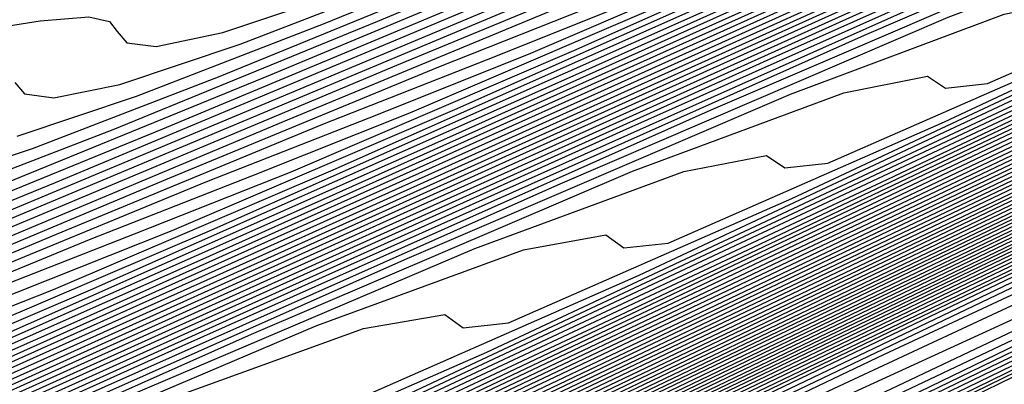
# Model space of a CAD drawing. Extents: x 3249832 to 3255657, y 13789405 to 13793316.
# Tile 236 of 256: x 3254682.1 to 3254686.75, y 13790573.72 to 13790575.44. Entities that reach past the tile are written whole.
import ezdxf

# ---------------------------------------------------------------- set-up
doc = ezdxf.new("R2010")
doc.units = 0
doc.header["$LTSCALE"] = 100
doc.header["$MEASUREMENT"] = 0
for name, color, linetype in [('GRATIO_CON', 10, 'CONTINUOUS'), ('GRATIO_ICON', 7, 'CONTINUOUS'), ('TARGETS_EAST', 7, 'CONTINUOUS')]:
    doc.layers.add(name, color=color, linetype=linetype)

# ---------------------------------------------------------------- blocks, each defined once
blk = doc.blocks.new('Gratio_032316_contours')
at = {"layer": 'GRATIO_CON', "color": 1, "linetype": 'Continuous', "flags": 128}
for points in [[(3254649.243, 13790555.9373), (3254653.7649, 13790558.1083), (3254658.2152, 13790560.2292), (3254661.7338, 13790561.8681), (3254664.0145, 13790562.8708), (3254666.9661, 13790564.196), (3254673.0512, 13790567.0806), (3254683.6989, 13790572.2469), (3254696.2032, 13790578.3589)], [(3254650.5851, 13790556.5992), (3254655.3599, 13790558.8918), (3254660.0582, 13790561.133), (3254663.771, 13790562.8677), (3254666.1434, 13790563.9186), (3254669.0375, 13790565.2203), (3254674.8696, 13790567.985), (3254685.0569, 13790572.928), (3254697.0206, 13790578.7757)], [(3254648.7569, 13790555.7589), (3254653.2692, 13790557.9229), (3254658.5498, 13790560.4589), (3254663.7442, 13790562.9405), (3254667.8453, 13790564.8668), (3254670.4012, 13790566.0143), (3254673.1803, 13790567.2689), (3254678.5063, 13790569.7939), (3254687.7729, 13790574.2901), (3254698.6554, 13790579.6094)], [(3254649.8828, 13790556.3169), (3254654.6113, 13790558.5847), (3254660.1448, 13790561.2425), (3254665.5872, 13790563.8443), (3254669.8825, 13790565.8664), (3254672.5301, 13790567.0622), (3254675.2518, 13790568.2932), (3254680.3247, 13790570.6983), (3254689.131, 13790574.9712), (3254699.4729, 13790580.0262)], [(3254651.0087, 13790556.875), (3254655.9534, 13790559.2466), (3254661.7398, 13790562.026), (3254667.4302, 13790564.748), (3254671.9197, 13790566.866), (3254674.6591, 13790568.11), (3254677.3232, 13790569.3176), (3254682.143, 13790571.6027), (3254690.489, 13790575.6522), (3254700.2903, 13790580.443)], [(3254652.1346, 13790557.4331), (3254657.2955, 13790559.9084), (3254663.3348, 13790562.8096), (3254669.2733, 13790565.6518), (3254673.9569, 13790567.8656), (3254676.788, 13790569.1579), (3254679.3946, 13790570.3419), (3254683.9614, 13790572.5071), (3254691.847, 13790576.3333), (3254701.1077, 13790580.8598)], [(3254650.0485, 13790556.4841), (3254654.3864, 13790558.5492), (3254659.9797, 13790561.2321), (3254666.5247, 13790564.3767), (3254672.9593, 13790567.4593), (3254678.0312, 13790569.8647), (3254681.0458, 13790571.2536), (3254683.5375, 13790572.3905), (3254687.5981, 13790574.316), (3254694.5631, 13790577.6954)], [(3254651.0069, 13790556.9616), (3254655.5123, 13790559.1072), (3254661.3217, 13790561.894), (3254668.1197, 13790565.1602), (3254674.8023, 13790568.3631), (3254680.0684, 13790570.8643), (3254683.1747, 13790572.3015), (3254685.6089, 13790573.4148), (3254689.4165, 13790575.2204), (3254695.9211, 13790578.3765), (3254703.5599, 13790582.1103), (3254710.0485, 13790585.2913), (3254713.674, 13790587.0708), (3254715.0098, 13790587.728), (3254715.2012, 13790587.8237), (3254715.5767, 13790588.0145), (3254718.1988, 13790589.3384), (3254725.3135, 13790592.9288), (3254738.0825, 13790599.3724), (3254753.3307, 13790607.0675), (3254766.7985, 13790613.8657), (3254775.2332, 13790618.1281)], [(3254651.9652, 13790557.4392), (3254656.6382, 13790559.6653), (3254662.6638, 13790562.5558), (3254669.7147, 13790565.9438), (3254676.6453, 13790569.2668), (3254682.1055, 13790571.8639), (3254685.3036, 13790573.3493), (3254687.6804, 13790574.4392), (3254691.2349, 13790576.1249), (3254697.2791, 13790579.0576), (3254704.3773, 13790582.5271), (3254710.4067, 13790585.483), (3254713.7756, 13790587.1366), (3254715.0169, 13790587.7472), (3254715.1948, 13790587.8363), (3254715.5637, 13790588.0238), (3254718.1399, 13790589.3246), (3254725.1298, 13790592.8522), (3254737.6771, 13790599.1838), (3254752.6727, 13790606.7516), (3254765.9448, 13790613.4511), (3254774.3039, 13790617.6754)], [(3254652.9236, 13790557.9168), (3254657.7641, 13790560.2233), (3254664.0059, 13790563.2177), (3254671.3097, 13790566.7274), (3254678.4883, 13790570.1706), (3254684.1427, 13790572.8635), (3254687.4325, 13790574.3972), (3254689.7518, 13790575.4635), (3254693.0532, 13790577.0293), (3254698.6371, 13790579.7386), (3254705.1948, 13790582.9439), (3254710.7649, 13790585.6747), (3254713.8772, 13790587.2023), (3254715.024, 13790587.7665), (3254715.1884, 13790587.8489), (3254715.5508, 13790588.0331), (3254718.0809, 13790589.3107), (3254724.9462, 13790592.7755), (3254737.2717, 13790598.9953), (3254752.0148, 13790606.4357), (3254765.0911, 13790613.0365), (3254773.3746, 13790617.2228)], [(3254651.3, 13790557.2133), (3254654.8403, 13790558.872), (3254660.0158, 13790561.3394), (3254666.6901, 13790564.5414), (3254674.4997, 13790568.2945), (3254682.1743, 13790571.9781), (3254688.2171, 13790574.8626), (3254691.6904, 13790576.4929), (3254693.8947, 13790577.5121), (3254696.69, 13790578.8381), (3254701.3532, 13790581.1008), (3254706.8296, 13790583.7776), (3254711.4814, 13790586.0581), (3254714.0805, 13790587.3339), (3254715.0382, 13790587.8051), (3254715.1756, 13790587.8741), (3254715.5248, 13790588.0517), (3254717.9631, 13790589.2831), (3254724.5788, 13790592.6221), (3254736.4608, 13790598.6182), (3254750.699, 13790605.8039), (3254763.3837, 13790612.2073), (3254771.5159, 13790616.3175)], [(3254652.1439, 13790557.6356), (3254655.7986, 13790559.3495), (3254661.1417, 13790561.8975), (3254668.0321, 13790565.2032), (3254676.0946, 13790569.078), (3254684.0173, 13790572.8819), (3254690.2542, 13790575.8622), (3254693.8193, 13790577.5407), (3254695.9661, 13790578.5364), (3254698.5083, 13790579.7426), (3254702.7112, 13790581.7819), (3254707.647, 13790584.1944), (3254711.8396, 13790586.2498), (3254714.1821, 13790587.3996), (3254715.0454, 13790587.8244), (3254715.1692, 13790587.8867), (3254715.5119, 13790588.061), (3254717.9042, 13790589.2693), (3254724.3952, 13790592.5454), (3254736.0554, 13790598.4297), (3254750.0411, 13790605.488), (3254762.53, 13790611.7927), (3254770.5866, 13790615.8649), (3254774.8217, 13790618.021)], [(3254652.9879, 13790558.058), (3254656.757, 13790559.8271), (3254662.2676, 13790562.4555), (3254669.3742, 13790565.8651), (3254677.6896, 13790569.8616), (3254685.8603, 13790573.7856), (3254692.2914, 13790576.8618), (3254695.9482, 13790578.5886)], [(3254651.7584, 13790557.5564), (3254653.8319, 13790558.4804), (3254657.7153, 13790560.3047), (3254663.3935, 13790563.0136), (3254670.7163, 13790566.527), (3254679.2846, 13790570.6451), (3254687.7034, 13790574.6894), (3254694.3286, 13790577.8614)], [(3254652.4935, 13790558.0528), (3254653.3251, 13790558.3415), (3254655.5198, 13790559.3252), (3254659.632, 13790561.2599), (3254665.6453, 13790564.1297), (3254673.4005, 13790567.8507), (3254682.4746, 13790572.2122), (3254691.3894, 13790576.4969), (3254698.4029, 13790579.8606)], [(3254652.9639, 13790558.6646), (3254653.0867, 13790558.5122), (3254653.2547, 13790558.4334), (3254654.1084, 13790558.7341), (3254656.3637, 13790559.7476), (3254660.5904, 13790561.7374), (3254666.7712, 13790564.6877), (3254674.7426, 13790568.5125), (3254684.0695, 13790572.9958), (3254693.2324, 13790577.4007)], [(3254652.3082, 13790558.7882), (3254653.2996, 13790559.0627), (3254653.7222, 13790559.0393), (3254653.8454, 13790558.8897), (3254654.016, 13790558.814), (3254654.8917, 13790559.1266), (3254657.2077, 13790560.1699), (3254661.5487, 13790562.215), (3254667.8971, 13790565.2458), (3254676.0846, 13790569.1744), (3254685.6645, 13790573.7793), (3254695.0754, 13790578.3044)], [(3254653.0352, 13790559.1439), (3254654.05, 13790559.4312), (3254654.4805, 13790559.414), (3254654.6041, 13790559.2671), (3254654.7773, 13790559.1947), (3254655.675, 13790559.5191), (3254658.0517, 13790560.5923), (3254662.5071, 13790562.6926), (3254669.023, 13790565.8038), (3254677.4267, 13790569.8362), (3254687.2595, 13790574.5629), (3254696.9184, 13790579.2082)], [(3254652.6703, 13790559.1274), (3254654.4892, 13790559.8553), (3254655.5508, 13790560.1681), (3254655.9972, 13790560.1635), (3254656.1214, 13790560.022), (3254656.2998, 13790559.956), (3254657.2417, 13790560.3042), (3254659.7396, 13790561.4371), (3254664.4238, 13790563.6478), (3254671.2748, 13790566.9199), (3254680.1109, 13790571.1599), (3254690.4495, 13790576.13), (3254700.6044, 13790581.0157)], [(3254651.1891, 13790558.53), (3254653.3543, 13790559.4624), (3254655.2162, 13790560.211), (3254656.3012, 13790560.5366), (3254656.7555, 13790560.5382), (3254656.8801, 13790560.3994), (3254657.0611, 13790560.3366), (3254658.025, 13790560.6967), (3254660.5836, 13790561.8595), (3254665.3703, 13790564.1197), (3254672.3062, 13790567.4325), (3254681.1343, 13790571.6684), (3254691.3246, 13790576.5671), (3254701.2561, 13790581.3455)], [(3254651.8222, 13790558.8415), (3254654.0383, 13790559.7975), (3254655.9432, 13790560.5667), (3254657.0517, 13790560.905), (3254657.5139, 13790560.9129), (3254657.6388, 13790560.7769), (3254657.8223, 13790560.7173), (3254658.8083, 13790561.0893), (3254661.4275, 13790562.2819), (3254666.3151, 13790564.5907), (3254673.3236, 13790567.9384), (3254682.1101, 13790572.154), (3254692.0922, 13790576.9523), (3254701.7295, 13790581.5891)], [(3254652.4553, 13790559.153), (3254654.7223, 13790560.1326), (3254656.6702, 13790560.9224), (3254657.8021, 13790561.2735), (3254658.2722, 13790561.2876), (3254658.3974, 13790561.1543), (3254658.5836, 13790561.0979), (3254659.5916, 13790561.4818), (3254662.2715, 13790562.7043), (3254667.2599, 13790565.0618), (3254674.341, 13790568.4442), (3254683.086, 13790572.6396), (3254692.8597, 13790577.3375)], [(3254651.9883, 13790558.9968), (3254653.3923, 13790559.619), (3254654.9589, 13790560.3252), (3254656.5106, 13790561.0221), (3254657.887, 13790561.6126), (3254658.9323, 13790561.9989), (3254659.5424, 13790562.1186), (3254659.8188, 13790562.0506), (3254659.9148, 13790561.9092), (3254660.1061, 13790561.8592), (3254661.1583, 13790562.2669), (3254663.9594, 13790563.549), (3254669.1494, 13790566.0039), (3254676.3757, 13790569.4558), (3254685.0376, 13790573.6106), (3254694.3948, 13790578.1075)], [(3254652.5838, 13790559.2912), (3254654.0181, 13790559.9272), (3254655.6188, 13790560.6489), (3254657.2041, 13790561.3611), (3254658.61, 13790561.9653), (3254659.6769, 13790562.3626), (3254660.298, 13790562.4894), (3254660.5778, 13790562.4256), (3254660.6735, 13790562.2866), (3254660.8674, 13790562.2398), (3254661.9416, 13790562.6594), (3254664.8034, 13790563.9714), (3254670.0942, 13790566.4749), (3254677.3931, 13790569.9616), (3254686.0134, 13790574.0961), (3254695.1623, 13790578.4926)], [(3254652.0749, 13790559.1191), (3254653.1793, 13790559.5856), (3254654.644, 13790560.2355), (3254656.2787, 13790560.9726), (3254657.8977, 13790561.7), (3254659.3331, 13790562.3181), (3254660.4215, 13790562.7262), (3254661.0536, 13790562.8602), (3254661.3368, 13790562.8006), (3254661.4322, 13790562.6641), (3254661.6286, 13790562.6205), (3254662.7249, 13790563.052), (3254665.6473, 13790564.3938), (3254671.039, 13790566.946), (3254678.4105, 13790570.4674), (3254686.9892, 13790574.5817), (3254695.9299, 13790578.8778)], [(3254652.6477, 13790559.403), (3254653.7747, 13790559.8801), (3254655.2698, 13790560.5438), (3254656.9386, 13790561.2962), (3254658.5913, 13790562.039), (3254660.0561, 13790562.6708), (3254661.166, 13790563.0899), (3254661.8093, 13790563.231), (3254662.0957, 13790563.1756), (3254662.1908, 13790563.0415), (3254662.3899, 13790563.0011), (3254663.5082, 13790563.4445), (3254666.4913, 13790564.8162), (3254671.9838, 13790567.417), (3254679.4278, 13790570.9732), (3254687.965, 13790575.0672), (3254696.6974, 13790579.2629)], [(3254652.7465, 13790559.6241), (3254653.1242, 13790559.7253), (3254653.7934, 13790559.9708), (3254654.9657, 13790560.4689), (3254656.5215, 13790561.1603), (3254658.2584, 13790561.9436), (3254659.9784, 13790562.7168), (3254661.5022, 13790563.3762), (3254662.6552, 13790563.8172), (3254663.3205, 13790563.9727), (3254663.6137, 13790563.9256), (3254663.7082, 13790563.7964), (3254663.9124, 13790563.7624), (3254665.0749, 13790564.2296), (3254668.1792, 13790565.661), (3254673.8733, 13790568.3591), (3254681.4626, 13790571.9848), (3254689.9166, 13790576.0383), (3254698.2325, 13790580.0332)], [(3254652.9121, 13790559.7876), (3254653.3001, 13790559.8983), (3254653.6845, 13790560.0031), (3254654.3662, 13790560.2547), (3254655.5611, 13790560.7633), (3254657.1474, 13790561.4685), (3254658.9183, 13790562.2672), (3254660.672, 13790563.0558), (3254662.2253, 13790563.7289), (3254663.3997, 13790564.1808), (3254664.0761, 13790564.3435), (3254664.3727, 13790564.3007), (3254664.4669, 13790564.1738), (3254664.6737, 13790564.143), (3254665.8582, 13790564.6221), (3254669.0232, 13790566.0833), (3254674.8181, 13790568.8302), (3254682.4799, 13790572.4906), (3254690.8924, 13790576.5238), (3254699.0001, 13790580.4183)], [(3254652.8332, 13790559.8228), (3254653.4588, 13790560.0583), (3254653.8537, 13790560.1725), (3254654.2448, 13790560.2808), (3254654.939, 13790560.5386), (3254656.1566, 13790561.0578), (3254657.7733, 13790561.7768), (3254659.5782, 13790562.5909), (3254661.3656, 13790563.3947), (3254662.9483, 13790564.0816), (3254664.1443, 13790564.5444), (3254664.8318, 13790564.7143), (3254665.1317, 13790564.6757), (3254665.2256, 13790564.5513), (3254665.4349, 13790564.5237), (3254666.6415, 13790565.0146), (3254669.8671, 13790566.5057), (3254675.7629, 13790569.3012), (3254683.4973, 13790572.9964), (3254691.8683, 13790577.0094), (3254699.7676, 13790580.8035)], [(3254652.5888, 13790559.7695), (3254653.3685, 13790560.0884), (3254654.0056, 13790560.3291), (3254654.4073, 13790560.4467), (3254654.8052, 13790560.5586), (3254655.5118, 13790560.8225), (3254656.7521, 13790561.3522), (3254658.3991, 13790562.0851), (3254660.2381, 13790562.9145), (3254662.0592, 13790563.7337), (3254663.6714, 13790564.4344), (3254664.8888, 13790564.9081), (3254665.5874, 13790565.0851), (3254665.8907, 13790565.0507), (3254665.9842, 13790564.9287), (3254666.1962, 13790564.9043), (3254667.4249, 13790565.4072), (3254670.7111, 13790566.9281), (3254676.7077, 13790569.7723), (3254684.5147, 13790573.5023), (3254692.8441, 13790577.4949)], [(3254652.8549, 13790559.9647), (3254653.6307, 13790560.2883), (3254654.439, 13790560.6196), (3254655.0991, 13790560.8706), (3254655.5146, 13790560.9951), (3254655.9258, 13790561.1141), (3254656.6575, 13790561.3903), (3254657.943, 13790561.941), (3254659.6508, 13790562.7016), (3254661.5579, 13790563.5619), (3254663.4463, 13790564.4116), (3254665.1175, 13790565.1398), (3254666.378, 13790565.6354), (3254667.0986, 13790565.8267), (3254667.4086, 13790565.8007), (3254667.5016, 13790565.6836), (3254667.7187, 13790565.6656), (3254668.9915, 13790566.1922), (3254672.399, 13790567.7729), (3254678.5972, 13790570.7144), (3254686.5494, 13790574.5139), (3254694.7957, 13790578.466)], [(3254652.7524, 13790559.9713), (3254653.3621, 13790560.2183), (3254654.1517, 13790560.5478), (3254654.9743, 13790560.8852), (3254655.6459, 13790561.1413), (3254656.0682, 13790561.2693), (3254656.4861, 13790561.3919), (3254657.2303, 13790561.6742), (3254658.5385, 13790562.2355), (3254660.2767, 13790563.0099), (3254662.2178, 13790563.8855), (3254664.1399, 13790564.7505), (3254665.8406, 13790565.4925), (3254667.1225, 13790565.999), (3254667.8543, 13790566.1976), (3254668.1676, 13790566.1757), (3254668.2603, 13790566.061), (3254668.48, 13790566.0462), (3254669.7748, 13790566.5848), (3254673.243, 13790568.1953), (3254679.542, 13790571.1854), (3254687.5668, 13790575.0197), (3254695.7715, 13790578.9516)], [(3254652.8106, 13790560.0679), (3254653.2489, 13790560.2205), (3254653.8692, 13790560.4719), (3254654.6727, 13790560.8072), (3254655.5096, 13790561.1508), (3254656.1927, 13790561.4121), (3254656.6218, 13790561.5435), (3254657.0464, 13790561.6696), (3254657.8031, 13790561.9582), (3254659.134, 13790562.5299), (3254660.9026, 13790563.3181), (3254662.8778, 13790564.2092), (3254664.8335, 13790565.0895), (3254666.5636, 13790565.8452), (3254667.8671, 13790566.3627), (3254668.6099, 13790566.5684), (3254668.9266, 13790566.5507), (3254669.0189, 13790566.4385), (3254669.2412, 13790566.4269), (3254670.5581, 13790566.9773), (3254674.087, 13790568.6176), (3254680.4868, 13790571.6565), (3254688.5842, 13790575.5255), (3254696.7473, 13790579.4371)], [(3254665.5271, 13790565.4284), (3254667.2867, 13790566.198), (3254668.6116, 13790566.7263), (3254669.3655, 13790566.9392), (3254669.6856, 13790566.9257), (3254669.7776, 13790566.8159), (3254670.0025, 13790566.8075), (3254671.3415, 13790567.3699), (3254674.9309, 13790569.04), (3254681.4316, 13790572.1275), (3254689.6015, 13790576.0313), (3254697.7231, 13790579.9226)], [(3254664.8575, 13790565.1802), (3254666.9142, 13790566.1063), (3254668.7328, 13790566.9034), (3254670.1008, 13790567.4536), (3254670.8768, 13790567.6808), (3254671.2035, 13790567.6758), (3254671.295, 13790567.5708), (3254671.525, 13790567.5688), (3254672.9081, 13790568.1549), (3254676.6188, 13790569.8848), (3254683.3212, 13790573.0696), (3254691.6363, 13790577.0429), (3254699.6748, 13790580.8937)], [(3254665.5174, 13790565.5038), (3254667.6078, 13790566.4453), (3254669.4558, 13790567.2561), (3254670.8453, 13790567.8172), (3254671.6324, 13790568.0516), (3254671.9625, 13790568.0508), (3254672.0537, 13790567.9482), (3254672.2863, 13790567.9495), (3254673.6914, 13790568.5475), (3254677.4628, 13790570.3072), (3254684.2659, 13790573.5407), (3254692.6536, 13790577.5487), (3254700.6506, 13790581.3793)], [(3254666.1773, 13790565.8275), (3254668.3014, 13790566.7842), (3254670.1789, 13790567.6088), (3254671.5899, 13790568.1809), (3254672.388, 13790568.4225), (3254672.7215, 13790568.4258), (3254672.8123, 13790568.3257), (3254673.0475, 13790568.3301), (3254674.4748, 13790568.94), (3254678.3068, 13790570.7296), (3254685.2107, 13790574.0117), (3254693.671, 13790578.0546)], [(3254664.6577, 13790565.1677), (3254666.8372, 13790566.1512), (3254668.9949, 13790567.1232), (3254670.9019, 13790567.9615), (3254672.3344, 13790568.5445), (3254673.1436, 13790568.7933), (3254673.4805, 13790568.8008), (3254673.571, 13790568.7031), (3254673.8088, 13790568.7107), (3254675.2581, 13790569.3325), (3254679.1507, 13790571.152), (3254686.1555, 13790574.4828), (3254694.6884, 13790578.5604)], [(3254665.9094, 13790565.7842), (3254668.157, 13790566.7985), (3254670.3821, 13790567.8011), (3254672.3481, 13790568.667), (3254673.8236, 13790569.2718), (3254674.6549, 13790569.5349), (3254674.9985, 13790569.5508), (3254675.0884, 13790569.458), (3254675.3313, 13790569.472), (3254676.8247, 13790570.1176), (3254680.8387, 13790571.9967), (3254688.0451, 13790575.4249), (3254696.7231, 13790579.572)], [(3254664.4932, 13790565.1797), (3254666.5353, 13790566.0925), (3254668.8169, 13790567.1222), (3254671.0757, 13790568.14), (3254673.0711, 13790569.0197), (3254674.5681, 13790569.6354), (3254675.4105, 13790569.9057), (3254675.7574, 13790569.9258), (3254675.8471, 13790569.8354), (3254676.0926, 13790569.8527), (3254677.608, 13790570.5102), (3254681.6826, 13790572.4191), (3254688.9898, 13790575.8959), (3254697.7405, 13790580.0778)], [(3254665.0887, 13790565.4742), (3254667.1611, 13790566.4007), (3254669.4768, 13790567.4458), (3254671.7692, 13790568.479), (3254673.7942, 13790569.3724), (3254675.3127, 13790569.9991), (3254676.1661, 13790570.2765), (3254676.5164, 13790570.3009), (3254676.6057, 13790570.2129), (3254676.8538, 13790570.2333), (3254678.3914, 13790570.9027), (3254682.5266, 13790572.8415), (3254689.9346, 13790576.367), (3254698.7579, 13790580.5836)], [(3254665.6841, 13790565.7686), (3254667.787, 13790566.709), (3254670.1367, 13790567.7695), (3254672.4628, 13790568.8179), (3254674.5172, 13790569.7251), (3254676.0572, 13790570.3627), (3254676.9217, 13790570.6473), (3254677.2754, 13790570.6759), (3254677.3644, 13790570.5903), (3254677.6151, 13790570.614), (3254679.1747, 13790571.2952), (3254683.3706, 13790573.2639), (3254690.8794, 13790576.838), (3254699.7752, 13790581.0894)], [(3254665.2498, 13790565.649), (3254666.8751, 13790566.3574), (3254669.0387, 13790567.3255), (3254671.4565, 13790568.4168), (3254673.85, 13790569.4958), (3254675.9633, 13790570.4306), (3254677.5464, 13790571.09), (3254678.433, 13790571.389), (3254678.7934, 13790571.4259), (3254678.8818, 13790571.3452), (3254679.133, 13790571.373), (3254680.704, 13790572.0624), (3254684.9324, 13790574.0481), (3254692.4887, 13790577.6457), (3254701.3754, 13790581.893)], [(3254665.8226, 13790565.9329), (3254667.4706, 13790566.6519), (3254669.6646, 13790567.6338), (3254672.1164, 13790568.7405), (3254674.5435, 13790569.8348), (3254676.6864, 13790570.7833), (3254678.2909, 13790571.4537), (3254679.1886, 13790571.7598), (3254679.5524, 13790571.8009), (3254679.6404, 13790571.7226), (3254679.8863, 13790571.7498), (3254681.4239, 13790572.4246), (3254685.5623, 13790574.3682), (3254692.9579, 13790577.8894)], [(3254665.4511, 13790565.8359), (3254666.3954, 13790566.2168), (3254668.066, 13790566.9463), (3254670.2904, 13790567.942), (3254672.7763, 13790569.0641), (3254675.2371, 13790570.1737), (3254677.4094, 13790571.136), (3254679.0355, 13790571.8173), (3254679.9442, 13790572.1306), (3254680.3113, 13790572.1759), (3254680.3991, 13790572.1001), (3254680.6396, 13790572.1267), (3254682.1438, 13790572.7868), (3254686.1924, 13790574.6882), (3254693.4274, 13790578.1329)], [(3254666.0114, 13790566.1137), (3254666.9682, 13790566.5007), (3254668.6615, 13790567.2407), (3254670.9163, 13790568.2503), (3254673.4362, 13790569.3878), (3254675.9307, 13790570.5127), (3254678.1325, 13790571.4887), (3254679.78, 13790572.1809), (3254680.6999, 13790572.5014), (3254681.0703, 13790572.5509), (3254681.1578, 13790572.4775), (3254681.393, 13790572.5035), (3254682.8638, 13790573.149), (3254686.8224, 13790575.0082), (3254693.8968, 13790578.3764)], [(3254666.0345, 13790566.2856), (3254666.5871, 13790566.479), (3254667.132, 13790566.6692), (3254668.1139, 13790567.0685), (3254669.8524, 13790567.8296), (3254672.168, 13790568.8668), (3254674.756, 13790570.0351), (3254677.3179, 13790571.1905), (3254679.5786, 13790572.1942), (3254681.2692, 13790572.9082), (3254682.2111, 13790573.243), (3254682.5883, 13790573.301), (3254682.6752, 13790573.2324), (3254682.8996, 13790573.2572), (3254684.3036, 13790573.8734), (3254688.0825, 13790575.6481), (3254694.8356, 13790578.8633)], [(3254665.6802, 13790566.197), (3254666.5812, 13790566.5564), (3254667.1407, 13790566.7532), (3254667.6923, 13790566.947), (3254668.6867, 13790567.3524), (3254670.4479, 13790568.124), (3254672.7938, 13790569.1751), (3254675.4159, 13790570.3588), (3254678.0114, 13790571.5295), (3254680.3016, 13790572.5469), (3254682.0137, 13790573.2719), (3254682.9667, 13790573.6139), (3254683.3473, 13790573.676), (3254683.4338, 13790573.6098), (3254683.653, 13790573.6341), (3254685.0236, 13790574.2356), (3254688.7126, 13790575.9681), (3254695.3051, 13790579.1068)], [(3254666.2155, 13790566.4626), (3254667.128, 13790566.8271), (3254667.6943, 13790567.0274), (3254668.2526, 13790567.2247), (3254669.2595, 13790567.6363), (3254671.0434, 13790568.4184), (3254673.4197, 13790569.4833), (3254676.0758, 13790570.6824), (3254678.705, 13790571.8684), (3254681.0247, 13790572.8996), (3254682.7583, 13790573.6355), (3254683.7224, 13790573.9847), (3254684.1063, 13790574.051), (3254684.1925, 13790573.9873), (3254684.4063, 13790574.0109), (3254685.7435, 13790574.5978), (3254689.3426, 13790576.2881), (3254695.7745, 13790579.3503)], [(3254665.6132, 13790566.2551), (3254666.7507, 13790566.7282), (3254667.6747, 13790567.0979), (3254668.2479, 13790567.3016), (3254668.8129, 13790567.5025), (3254669.8324, 13790567.9203), (3254671.6388, 13790568.7129), (3254674.0456, 13790569.7916), (3254676.7357, 13790571.0061), (3254679.3986, 13790572.2074), (3254681.7478, 13790573.2523), (3254683.5029, 13790573.9992), (3254684.478, 13790574.3555), (3254684.8652, 13790574.426), (3254684.9512, 13790574.3647), (3254685.1597, 13790574.3878), (3254686.4635, 13790574.9599), (3254689.9727, 13790576.6081), (3254696.2439, 13790579.5938)], [(3254665.5335, 13790566.305), (3254666.6551, 13790566.774), (3254667.8213, 13790567.2594), (3254668.7683, 13790567.6394), (3254669.3552, 13790567.85), (3254669.9336, 13790568.058), (3254670.978, 13790568.4881), (3254672.8298, 13790569.3017), (3254675.2973, 13790570.4081), (3254678.0555, 13790571.6534), (3254680.7857, 13790572.8853), (3254683.1939, 13790573.9578), (3254684.992, 13790574.7264), (3254685.9892, 13790575.0971), (3254686.3832, 13790575.176), (3254686.4686, 13790575.1196), (3254686.6663, 13790575.1415), (3254687.9034, 13790575.6843), (3254691.2328, 13790577.248), (3254697.1828, 13790580.0808)], [(3254666.0406, 13790566.5586), (3254667.1761, 13790567.0334), (3254668.3566, 13790567.5249), (3254669.315, 13790567.9101), (3254669.9088, 13790568.1242), (3254670.4939, 13790568.3357), (3254671.5508, 13790568.772), (3254673.4253, 13790569.5961), (3254675.9231, 13790570.7164), (3254678.7154, 13790571.9771), (3254681.4793, 13790573.2242), (3254683.9169, 13790574.3105), (3254685.7365, 13790575.0901), (3254686.7449, 13790575.4679), (3254687.1422, 13790575.551), (3254687.2272, 13790575.497), (3254687.4197, 13790575.5183), (3254688.6233, 13790576.0465), (3254691.8629, 13790577.568), (3254697.6522, 13790580.3243)], [(3254665.661, 13790566.4507), (3254666.5477, 13790566.8122), (3254667.6971, 13790567.2928), (3254668.8919, 13790567.7905), (3254669.8618, 13790568.1809), (3254670.4624, 13790568.3983), (3254671.0542, 13790568.6135), (3254672.1236, 13790569.0559), (3254674.0207, 13790569.8906), (3254676.549, 13790571.0247), (3254679.3753, 13790572.3008), (3254682.1729, 13790573.5632), (3254684.64, 13790574.6632), (3254686.4811, 13790575.4537), (3254687.5005, 13790575.8387), (3254687.9012, 13790575.9261), (3254687.9859, 13790575.8745), (3254688.173, 13790575.8952), (3254689.3432, 13790576.4087), (3254692.4929, 13790577.888), (3254698.1216, 13790580.5678)], [(3254666.1575, 13790566.6999), (3254667.0549, 13790567.0658), (3254668.218, 13790567.5522), (3254669.4272, 13790568.0561), (3254670.4086, 13790568.4516), (3254671.0161, 13790568.6725), (3254671.6145, 13790568.8913), (3254672.6965, 13790569.3398), (3254674.6162, 13790570.185), (3254677.1748, 13790571.3329), (3254680.0352, 13790572.6244), (3254682.8665, 13790573.9021), (3254685.363, 13790575.0159), (3254687.2257, 13790575.8174), (3254688.2561, 13790576.2096), (3254688.6602, 13790576.3011), (3254688.7446, 13790576.2519), (3254688.9264, 13790576.272), (3254690.0632, 13790576.7709), (3254693.123, 13790578.2079)], [(3254666.0901, 13790566.8438), (3254666.5079, 13790566.9591), (3254667.1505, 13790567.1984), (3254668.0692, 13790567.573), (3254669.26, 13790568.0711), (3254670.4978, 13790568.5873), (3254671.5021, 13790568.9931), (3254672.1233, 13790569.2209), (3254672.7351, 13790569.4468), (3254673.8421, 13790569.9076), (3254675.8071, 13790570.7739), (3254678.4266, 13790571.9494), (3254681.355, 13790573.2717), (3254684.2536, 13790574.58), (3254686.8091, 13790575.7213), (3254688.7148, 13790576.5447), (3254689.7674, 13790576.9512), (3254690.1781, 13790577.0511), (3254690.2619, 13790577.0068), (3254690.433, 13790577.0257), (3254691.5031, 13790577.4953), (3254694.3831, 13790578.8479)], [(3254666.203, 13790567.1381), (3254666.3282, 13790567.0781), (3254666.5749, 13790567.0877), (3254666.9971, 13790567.2052), (3254667.647, 13790567.4476), (3254668.5763, 13790567.8266), (3254669.781, 13790568.3305), (3254671.0331, 13790568.8529), (3254672.0489, 13790569.2639), (3254672.6769, 13790569.4951), (3254673.2954, 13790569.7245), (3254674.4149, 13790570.1915), (3254676.4026, 13790571.0683), (3254679.0524, 13790572.2577), (3254682.0149, 13790573.5954), (3254684.9472, 13790574.919), (3254687.5322, 13790576.0741), (3254689.4593, 13790576.9083), (3254690.523, 13790577.322), (3254690.9371, 13790577.4261), (3254691.0206, 13790577.3842), (3254691.1864, 13790577.4026), (3254692.223, 13790577.8575), (3254695.0131, 13790579.1679)], [(3254674.9877, 13790570.4754), (3254676.9981, 13790571.3627), (3254679.6783, 13790572.566), (3254682.6748, 13790573.9191), (3254685.6408, 13790575.2579), (3254688.2552, 13790576.4268), (3254690.2039, 13790577.2719), (3254691.2786, 13790577.6928), (3254691.6961, 13790577.8011), (3254691.7793, 13790577.7617), (3254691.9397, 13790577.7794), (3254692.9429, 13790578.2197)], [(3254674.4161, 13790570.28), (3254675.5606, 13790570.7593), (3254677.5936, 13790571.6571), (3254680.3041, 13790572.8742), (3254683.3347, 13790574.2427), (3254686.3344, 13790575.5969), (3254688.9783, 13790576.7795), (3254690.9485, 13790577.6356), (3254692.0342, 13790578.0636), (3254692.4551, 13790578.1761), (3254692.538, 13790578.1391), (3254692.693, 13790578.1563)], [(3254674.8914, 13790570.5919), (3254675.5367, 13790570.8355), (3254676.7062, 13790571.3272), (3254678.7845, 13790572.246), (3254681.5558, 13790573.4908), (3254684.6545, 13790574.8901), (3254687.7215, 13790576.2748), (3254690.4244, 13790577.4849), (3254692.4376, 13790578.3629), (3254693.5455, 13790578.8053)], [(3254674.7827, 13790570.6176), (3254675.4451, 13790570.8661), (3254676.097, 13790571.1133), (3254677.279, 13790571.6111), (3254679.38, 13790572.5404), (3254682.1817, 13790573.799), (3254685.3144, 13790575.2137), (3254688.4151, 13790576.6137), (3254691.1475, 13790577.8377), (3254693.1821, 13790578.7265)], [(3254674.2448, 13790570.4464), (3254675.3295, 13790570.8884), (3254675.9987, 13790571.1403), (3254676.6573, 13790571.3911), (3254677.8519, 13790571.895), (3254679.9754, 13790572.8348), (3254682.8076, 13790574.1073), (3254685.9743, 13790575.5374), (3254689.1087, 13790576.9527), (3254691.8705, 13790578.1904), (3254693.9267, 13790579.0902)], [(3254674.7801, 13790570.712), (3254675.8762, 13790571.1591), (3254676.5523, 13790571.4145), (3254677.2176, 13790571.6688), (3254678.4247, 13790572.1789), (3254680.5709, 13790573.1293), (3254683.4334, 13790574.4155), (3254686.6342, 13790575.861), (3254689.8022, 13790577.2916), (3254692.5936, 13790578.5431), (3254694.6713, 13790579.4538)], [(3254674.4697, 13790570.6653), (3254675.8507, 13790571.2432), (3254676.9698, 13790571.7007), (3254677.6596, 13790571.9629), (3254678.3382, 13790572.2243), (3254679.5703, 13790572.7467), (3254681.7618, 13790573.7181), (3254684.6851, 13790575.0321), (3254687.954, 13790576.5084), (3254691.1894, 13790577.9695), (3254694.0397, 13790579.2485)], [(3254674.9907, 13790570.9247), (3254676.386, 13790571.5088), (3254677.5165, 13790571.9714), (3254678.2132, 13790572.2371), (3254678.8986, 13790572.5021), (3254680.1431, 13790573.0306), (3254682.3573, 13790574.0126), (3254685.311, 13790575.3403), (3254688.614, 13790576.832), (3254691.883, 13790578.3085), (3254694.7627, 13790579.6012)], [(3254674.1548, 13790570.6163), (3254675.5117, 13790571.1842), (3254676.9213, 13790571.7744), (3254678.0633, 13790572.2422), (3254678.7668, 13790572.5113), (3254679.4589, 13790572.7798), (3254680.716, 13790573.3145), (3254682.9528, 13790574.307), (3254685.9368, 13790575.6486), (3254689.2739, 13790577.1557), (3254692.5765, 13790578.6474), (3254695.4858, 13790579.954)], [(3254674.662, 13790570.87), (3254676.0327, 13790571.4436), (3254677.4566, 13790572.04), (3254678.6101, 13790572.5129), (3254679.3204, 13790572.7855), (3254680.0192, 13790573.0576), (3254681.2888, 13790573.5984), (3254683.5483, 13790574.6014), (3254686.5627, 13790575.9568), (3254689.9338, 13790577.4794), (3254693.2701, 13790578.9864)], [(3254674.5977, 13790570.9365), (3254675.6763, 13790571.3772), (3254677.0746, 13790571.9624), (3254678.5272, 13790572.5711), (3254679.7036, 13790573.0544), (3254680.4277, 13790573.3339), (3254681.1398, 13790573.6131), (3254682.4344, 13790574.1663), (3254684.7392, 13790575.1903), (3254687.8144, 13790576.5734), (3254691.2536, 13790578.1267), (3254694.6573, 13790579.6642)], [(3254675.0942, 13790571.1857), (3254676.1834, 13790571.6308), (3254677.5956, 13790572.2219), (3254679.0625, 13790572.8367), (3254680.2504, 13790573.3252), (3254680.9813, 13790573.6081), (3254681.7001, 13790573.8909), (3254683.0072, 13790574.4502), (3254685.3347, 13790575.4847), (3254688.4403, 13790576.8816), (3254691.9135, 13790578.4503), (3254695.3508, 13790580.0032)], [(3254674.8241, 13790571.143), (3254675.5907, 13790571.4349), (3254676.6905, 13790571.8844), (3254678.1166, 13790572.4813), (3254679.5977, 13790573.1023), (3254680.7971, 13790573.5959), (3254681.5349, 13790573.8823), (3254682.2604, 13790574.1686), (3254683.5801, 13790574.7341), (3254685.9301, 13790575.7791), (3254689.0661, 13790577.1899), (3254692.5734, 13790578.774), (3254696.0444, 13790580.3421)], [(3254674.8166, 13790571.2343), (3254675.3133, 13790571.3891), (3254676.0872, 13790571.6841), (3254677.1977, 13790572.138), (3254678.6375, 13790572.7407), (3254680.133, 13790573.3679), (3254681.3439, 13790573.8667), (3254682.0886, 13790574.1564), (3254682.8207, 13790574.4464), (3254684.1529, 13790575.018), (3254686.5256, 13790576.0735), (3254689.692, 13790577.4982), (3254693.2333, 13790579.0977)], [(3254674.9825, 13790571.8706), (3254675.1875, 13790571.8777), (3254675.2786, 13790571.845), (3254675.3181, 13790571.7855), (3254675.3693, 13790571.7176), (3254675.5018, 13790571.6813), (3254675.7862, 13790571.7222), (3254676.2917, 13790571.8813), (3254677.0802, 13790572.1826), (3254678.212, 13790572.6452), (3254679.6795, 13790573.2596), (3254681.2036, 13790573.8991), (3254682.4374, 13790574.4082), (3254683.1958, 13790574.7048), (3254683.9414, 13790575.0019), (3254685.2985, 13790575.5858), (3254687.7165, 13790576.6624), (3254690.9437, 13790578.1147), (3254694.5531, 13790579.745)], [(3254674.689, 13790571.9992), (3254675.1085, 13790572.0575), (3254675.4635, 13790572.1084), (3254675.6701, 13790572.1162), (3254675.7617, 13790572.0842), (3254675.8009, 13790572.0255), (3254675.8518, 13790571.9586), (3254675.9846, 13790571.9236), (3254676.271, 13790571.9661), (3254676.7809, 13790572.1274), (3254677.5766, 13790572.4318), (3254678.7191, 13790572.8988), (3254680.2005, 13790573.519), (3254681.7389, 13790574.1647), (3254682.9842, 13790574.6789), (3254683.7494, 13790574.979), (3254684.5017, 13790575.2796), (3254685.8713, 13790575.8697), (3254688.312, 13790576.9568), (3254691.5696, 13790578.4229), (3254695.213, 13790580.0687)], [(3254674.7894, 13790572.2133), (3254675.1632, 13790572.235), (3254675.5864, 13790572.2944), (3254675.9445, 13790572.3462), (3254676.1528, 13790572.3547), (3254676.2448, 13790572.3235), (3254676.2837, 13790572.2656), (3254676.3342, 13790572.1996), (3254676.4674, 13790572.1658), (3254676.7558, 13790572.21), (3254677.27, 13790572.3736), (3254678.0731, 13790572.681), (3254679.2262, 13790573.1524), (3254680.7214, 13790573.7784), (3254682.2742, 13790574.4303), (3254683.5309, 13790574.9497), (3254684.3031, 13790575.2532), (3254685.062, 13790575.5574), (3254686.4442, 13790576.1536), (3254688.9075, 13790577.2512), (3254692.1954, 13790578.7312), (3254695.8729, 13790580.3923)], [(3254675.0202, 13790572.4928), (3254675.2606, 13790572.4479), (3254675.6373, 13790572.4709), (3254676.0642, 13790572.5313), (3254676.4255, 13790572.5839), (3254676.6354, 13790572.5933), (3254676.7278, 13790572.5628), (3254676.7664, 13790572.5057), (3254676.8167, 13790572.4406), (3254676.9503, 13790572.4081), (3254677.2406, 13790572.4539), (3254677.7592, 13790572.6197), (3254678.5696, 13790572.9302), (3254679.7334, 13790573.4061), (3254681.2424, 13790574.0378), (3254682.8095, 13790574.6959), (3254684.0777, 13790575.2204), (3254684.8567, 13790575.5274), (3254685.6223, 13790575.8351), (3254687.017, 13790576.4375), (3254689.503, 13790577.5457), (3254692.8213, 13790579.0395)], [(3254678.7376, 13790573.1119), (3254679.5626, 13790573.4286), (3254680.7477, 13790573.9133), (3254682.2844, 13790574.5567), (3254683.8801, 13790575.227), (3254685.1712, 13790575.7619), (3254685.9639, 13790576.0758), (3254686.7429, 13790576.3907), (3254688.1626, 13790577.0054)], [(3254679.2268, 13790573.358), (3254680.0591, 13790573.6778), (3254681.2548, 13790574.1669), (3254682.8053, 13790574.8161), (3254684.4154, 13790575.4926), (3254685.718, 13790576.0327), (3254686.5176, 13790576.35), (3254687.3032, 13790576.6684)], [(3254679.1799, 13790573.4296), (3254679.716, 13790573.6041), (3254680.5556, 13790573.927), (3254681.7619, 13790574.4205), (3254683.3263, 13790575.0755), (3254684.9507, 13790575.7582), (3254686.2648, 13790576.3034), (3254687.0712, 13790576.6242)], [(3254679.2289, 13790573.6458), (3254679.3644, 13790573.6195), (3254679.6647, 13790573.6735), (3254680.2052, 13790573.8502), (3254681.052, 13790574.1762), (3254682.2691, 13790574.6741), (3254683.8473, 13790575.335), (3254685.486, 13790576.0238), (3254686.8115, 13790576.5742)], [(3254678.9565, 13790574.1216), (3254679.4092, 13790574.1894), (3254679.7925, 13790574.2484), (3254680.014, 13790574.263), (3254680.1093, 13790574.2376), (3254680.146, 13790574.1861), (3254680.1937, 13790574.1278), (3254680.33, 13790574.1041), (3254680.6343, 13790574.1614), (3254681.1836, 13790574.3425), (3254682.045, 13790574.6747), (3254683.2834, 13790575.1813), (3254684.8892, 13790575.8538), (3254686.5565, 13790576.555), (3254687.9051, 13790577.1157)], [(3254679.0302, 13790574.3245), (3254679.4307, 13790574.3574), (3254679.887, 13790574.4263), (3254680.2735, 13790574.4861), (3254680.4967, 13790574.5016), (3254680.5923, 13790574.4769), (3254680.6288, 13790574.4261), (3254680.6762, 13790574.3688), (3254680.8128, 13790574.3463), (3254681.1191, 13790574.4053), (3254681.6727, 13790574.5886), (3254682.5415, 13790574.9239), (3254683.7905, 13790575.4349), (3254685.4102, 13790576.1132), (3254687.0918, 13790576.8206)], [(3254679.1114, 13790574.6617), (3254679.249, 13790574.5912), (3254679.5014, 13790574.559), (3254679.9048, 13790574.5932), (3254680.3649, 13790574.6632), (3254680.7545, 13790574.7239), (3254680.9793, 13790574.7401), (3254681.0754, 13790574.7161), (3254681.1116, 13790574.6662), (3254681.1586, 13790574.6099), (3254681.2957, 13790574.5886), (3254681.6039, 13790574.6492), (3254682.1619, 13790574.8347), (3254683.038, 13790575.1731), (3254684.2977, 13790575.6885), (3254685.9312, 13790576.3727), (3254687.6271, 13790577.0862)], [(3254682.0887, 13790574.8931), (3254682.6511, 13790575.0808), (3254683.5345, 13790575.4223), (3254684.8048, 13790575.9422), (3254686.4522, 13790576.6321), (3254688.1624, 13790577.3518)], [(3254681.7984, 13790575.3738), (3254682.1975, 13790575.4372), (3254682.4273, 13790575.4557), (3254682.5246, 13790575.4339), (3254682.5599, 13790575.3863), (3254682.6059, 13790575.3329), (3254682.7441, 13790575.3154), (3254683.0583, 13790575.381), (3254683.6295, 13790575.573), (3254684.5274, 13790575.9207), (3254685.8191, 13790576.4494), (3254687.4941, 13790577.1509)]]:
    blk.add_lwpolyline(points, dxfattribs=at)
at = {"layer": 'GRATIO_ICON', "color": 7, "linetype": 'Continuous', "flags": 128}
for points in [[(3254651.9272, 13790557.261), (3254656.9549, 13790559.6754), (3254661.9012, 13790562.0368), (3254665.8082, 13790563.8673), (3254668.2723, 13790564.9665), (3254671.1089, 13790566.2446), (3254676.6879, 13790568.8894), (3254686.4149, 13790573.609), (3254697.838, 13790579.1925)], [(3254649.0902, 13790556.0065), (3254653.2605, 13790557.9911), (3254658.6376, 13790560.5703), (3254664.9298, 13790563.5931), (3254671.1163, 13790566.5556), (3254675.994, 13790568.8652), (3254678.9169, 13790570.2058), (3254681.4661, 13790571.3662), (3254685.7798, 13790573.4116), (3254693.205, 13790577.0144)], [(3254650.456, 13790556.7909), (3254653.8819, 13790558.3944), (3254658.8899, 13790560.7814), (3254665.348, 13790563.8795), (3254672.9047, 13790567.5109), (3254680.3313, 13790571.0744), (3254686.1799, 13790573.8631), (3254689.5614, 13790575.445), (3254691.8232, 13790576.4878), (3254694.8716, 13790577.9337), (3254699.9952, 13790580.4197), (3254706.0122, 13790583.3608), (3254711.1231, 13790585.8664), (3254713.9789, 13790587.2681), (3254715.0311, 13790587.7858), (3254715.182, 13790587.8615), (3254715.5378, 13790588.0424), (3254718.022, 13790589.2969), (3254724.7625, 13790592.6988), (3254736.8662, 13790598.8068), (3254751.3569, 13790606.1198), (3254764.2374, 13790612.6219), (3254772.4452, 13790616.7702)], [(3254652.5417, 13790557.949), (3254654.6758, 13790558.9028), (3254658.6737, 13790560.7823), (3254664.5194, 13790563.5716), (3254672.0584, 13790567.1888), (3254680.8796, 13790571.4287), (3254689.5464, 13790575.5932), (3254696.3658, 13790578.861)], [(3254651.9862, 13790558.7923), (3254653.7622, 13790559.4996), (3254654.8004, 13790559.7996), (3254655.2389, 13790559.7887), (3254655.3627, 13790559.6445), (3254655.5385, 13790559.5753), (3254656.4583, 13790559.9117), (3254658.8956, 13790561.0147), (3254663.4654, 13790563.1702), (3254670.1489, 13790566.3619), (3254678.7688, 13790570.4981), (3254688.8545, 13790575.3465), (3254698.7614, 13790580.112)], [(3254651.1186, 13790558.612), (3254653.0884, 13790559.4645), (3254655.4063, 13790560.4676), (3254657.3972, 13790561.2781), (3254658.5525, 13790561.642), (3254659.0305, 13790561.6623), (3254659.1561, 13790561.5317), (3254659.3448, 13790561.4785), (3254660.375, 13790561.8743), (3254663.1154, 13790563.1266), (3254668.2046, 13790565.5328), (3254675.3584, 13790568.95), (3254684.0618, 13790573.1252), (3254693.6273, 13790577.7228)], [(3254652.5639, 13790559.4476), (3254653.2205, 13790559.6869), (3254654.3702, 13790560.1745), (3254655.8957, 13790560.852), (3254657.5985, 13790561.6199), (3254659.2849, 13790562.3779), (3254660.7792, 13790563.0235), (3254661.9106, 13790563.4535), (3254662.5649, 13790563.6019), (3254662.8547, 13790563.5506), (3254662.9495, 13790563.419), (3254663.1511, 13790563.3817), (3254664.2916, 13790563.837), (3254667.3353, 13790565.2386), (3254672.9286, 13790567.8881), (3254680.4452, 13790571.479), (3254688.9408, 13790575.5527), (3254697.465, 13790579.6481)], [(3254652.3478, 13790559.7111), (3254653.1098, 13790560.0289), (3254653.9037, 13790560.354), (3254654.5524, 13790560.5998), (3254654.9609, 13790560.7209), (3254655.3655, 13790560.8363), (3254656.0846, 13790561.1064), (3254657.3476, 13790561.6466), (3254659.025, 13790562.3933), (3254660.898, 13790563.2382), (3254662.7527, 13790564.0726), (3254664.3945, 13790564.7871), (3254665.6334, 13790565.2717), (3254666.343, 13790565.4559), (3254666.6496, 13790565.4257), (3254666.7429, 13790565.3062), (3254666.9574, 13790565.285), (3254668.2082, 13790565.7997), (3254671.5551, 13790567.3505), (3254677.6525, 13790570.2433), (3254685.532, 13790574.0081), (3254693.8199, 13790577.9805)], [(3254666.2206, 13790565.7674), (3254668.0097, 13790566.5507), (3254669.3562, 13790567.0899), (3254670.1211, 13790567.31), (3254670.4446, 13790567.3008), (3254670.5363, 13790567.1934), (3254670.7638, 13790567.1882), (3254672.1248, 13790567.7624), (3254675.7749, 13790569.4624), (3254682.3764, 13790572.5986), (3254690.6189, 13790576.5371), (3254698.699, 13790580.4082)], [(3254665.2836, 13790565.4759), (3254667.4971, 13790566.4748), (3254669.6885, 13790567.4621), (3254671.625, 13790568.3143), (3254673.079, 13790568.9082), (3254673.8992, 13790569.1641), (3254674.2395, 13790569.1758), (3254674.3297, 13790569.0806), (3254674.5701, 13790569.0914), (3254676.0414, 13790569.7251), (3254679.9947, 13790571.5743), (3254687.1003, 13790574.9538), (3254695.7057, 13790579.0662)], [(3254664.677, 13790565.3651), (3254666.2796, 13790566.063), (3254668.4128, 13790567.0173), (3254670.7966, 13790568.0931), (3254673.1564, 13790569.1569), (3254675.2403, 13790570.0779), (3254676.8018, 13790570.7264), (3254677.6774, 13790571.0182), (3254678.0344, 13790571.0509), (3254678.1231, 13790570.9678), (3254678.3764, 13790570.9946), (3254679.958, 13790571.6878), (3254684.2145, 13790573.6863), (3254691.8242, 13790577.3091), (3254700.7926, 13790581.5952)], [(3254666.0334, 13790566.2048), (3254666.5717, 13790566.3915), (3254667.5411, 13790566.7846), (3254669.257, 13790567.5352), (3254671.5421, 13790568.5586), (3254674.0961, 13790569.7115), (3254676.6243, 13790570.8516), (3254678.8555, 13790571.8414), (3254680.5246, 13790572.5446), (3254681.4555, 13790572.8722), (3254681.8293, 13790572.926), (3254681.9165, 13790572.855), (3254682.1463, 13790572.8804), (3254683.5837, 13790573.5112), (3254687.4525, 13790575.3281), (3254694.3662, 13790578.6198)], [(3254666.1341, 13790566.5145), (3254667.286, 13790566.9938), (3254668.2215, 13790567.3686), (3254668.8016, 13790567.5758), (3254669.3733, 13790567.7802), (3254670.4052, 13790568.2042), (3254672.2343, 13790569.0073), (3254674.6714, 13790570.0999), (3254677.3956, 13790571.3298), (3254680.0922, 13790572.5463), (3254682.4708, 13790573.605), (3254684.2474, 13790574.3628), (3254685.2336, 13790574.7263), (3254685.6242, 13790574.801), (3254685.7099, 13790574.7422), (3254685.913, 13790574.7646), (3254687.1834, 13790575.3221), (3254690.6028, 13790576.928), (3254696.7133, 13790579.8373)], [(3254666.0187, 13790566.713), (3254666.654, 13790566.9492), (3254667.562, 13790567.3194), (3254668.739, 13790567.8117), (3254669.9625, 13790568.3217), (3254670.9553, 13790568.7224), (3254671.5697, 13790568.9467), (3254672.1748, 13790569.169), (3254673.2693, 13790569.6237), (3254675.2117, 13790570.4794), (3254677.8007, 13790571.6412), (3254680.6951, 13790572.9481), (3254683.56, 13790574.2411), (3254686.0861, 13790575.3686), (3254687.9702, 13790576.181), (3254689.0117, 13790576.5804), (3254689.4191, 13790576.6761), (3254689.5033, 13790576.6294), (3254689.6797, 13790576.6489), (3254690.7831, 13790577.1331), (3254693.753, 13790578.5279)], [(3254674.9764, 13790570.5578), (3254676.1334, 13790571.0433), (3254678.189, 13790571.9516), (3254680.93, 13790573.1825), (3254683.9946, 13790574.5664), (3254687.0279, 13790575.9358), (3254689.7014, 13790577.1322), (3254691.693, 13790577.9992), (3254692.7899, 13790578.4344)], [(3254673.9488, 13790570.4059), (3254675.3154, 13790570.9776), (3254676.423, 13790571.4299), (3254677.1059, 13790571.6887), (3254677.7779, 13790571.9466), (3254678.9975, 13790572.4628), (3254681.1664, 13790573.4237), (3254684.0593, 13790574.7238), (3254687.2941, 13790576.1847), (3254690.4958, 13790577.6306), (3254693.3166, 13790578.8958)], [(3254674.1013, 13790570.6873), (3254675.1691, 13790571.1236), (3254676.5536, 13790571.703), (3254677.9919, 13790572.3056), (3254679.1568, 13790572.7837), (3254679.8741, 13790573.0597), (3254680.5795, 13790573.3353), (3254681.8616, 13790573.8823), (3254684.1437, 13790574.8958), (3254687.1886, 13790576.2651), (3254690.5937, 13790577.803), (3254693.9637, 13790579.3253)], [(3254675.019, 13790571.439), (3254675.3014, 13790571.4782), (3254675.8025, 13790571.6352), (3254676.5837, 13790571.9333), (3254677.7048, 13790572.3916), (3254679.1585, 13790573.0001), (3254680.6683, 13790573.6335), (3254681.8906, 13790574.1374), (3254682.6422, 13790574.4306), (3254683.381, 13790574.7241), (3254684.7257, 13790575.3019), (3254687.1211, 13790576.368), (3254690.3178, 13790577.8064), (3254693.8932, 13790579.4213)], [(3254679.0661, 13790573.1794), (3254680.2405, 13790573.6597), (3254681.7634, 13790574.2973), (3254683.3448, 13790574.9615), (3254684.6245, 13790575.4912), (3254685.4103, 13790575.8016), (3254686.1826, 13790576.1129), (3254687.5898, 13790576.7214)], [(3254678.9313, 13790573.9526), (3254679.3115, 13790574.0106), (3254679.5313, 13790574.0245), (3254679.6262, 13790573.9983), (3254679.6632, 13790573.946), (3254679.7113, 13790573.8868), (3254679.8472, 13790573.8618), (3254680.1495, 13790573.9174), (3254680.6944, 13790574.0964), (3254681.5485, 13790574.4254), (3254682.7762, 13790574.9277), (3254684.3683, 13790575.5944), (3254686.0212, 13790576.2894), (3254687.3583, 13790576.8449)], [(3254682.0772, 13790575.1463), (3254682.1235, 13790575.0919), (3254682.2613, 13790575.0732), (3254682.5735, 13790575.137), (3254683.1403, 13790575.3269), (3254684.0309, 13790575.6715), (3254685.3119, 13790576.1958), (3254686.9731, 13790576.8915)]]:
    blk.add_lwpolyline(points, dxfattribs=at)

msp = doc.modelspace()

# ---------------------------------------------------------------- block references
at = {"layer": 'TARGETS_EAST'}
msp.add_blockref('Gratio_032316_contours', (0, 0), dxfattribs=at)

doc.saveas('drawing.dxf')
